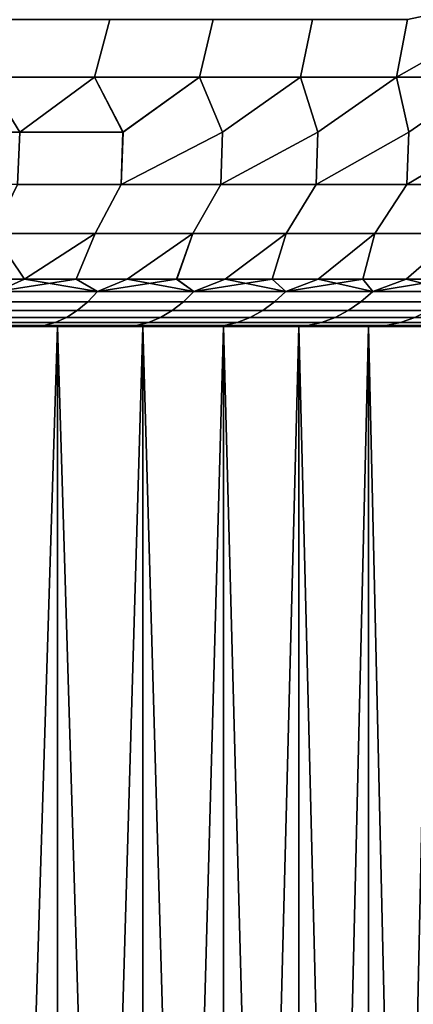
# Model space of a CAD drawing. Header units: metres. Extents: x -109 to 109, y -100 to 58.
# Tile 68 of 256: x -70.21 to -68.12, y 7.4 to 12.63. Entities that reach past the tile are written whole.
import ezdxf

# ---------------------------------------------------------------- set-up
doc = ezdxf.new("R2010")
doc.units = ezdxf.units.M
doc.layers.add('solid_21_062_100_XXX', color=7, linetype='CONTINUOUS')

msp = doc.modelspace()

# ---------------------------------------------------------------- linework, layer by layer
at = {"layer": 'solid_21_062_100_XXX'}
for points in [[(-68.207893, 12.322234, -8.979456), (-68.150215, 12.627393, -9.169042), (-67.757919, 12.711648, -8.858278), (-67.671463, 12.626722, -8.708529)], [(-68.207886, 12.322234, 8.979448), (-67.671463, 12.626722, 8.708529), (-67.757393, 12.711103, 8.857364), (-68.1502, 12.627393, 9.169026)], [(-69.810921, 12.322234, -10.229659), (-70.388741, 12.322234, -10.584997), (-70.299103, 12.627393, -10.739607), (-69.730972, 12.627393, -10.390887)], [(-70.388733, 12.322234, 10.584992), (-69.810913, 12.322234, 10.229654), (-69.730957, 12.627393, 10.390875), (-70.299088, 12.627393, 10.739595)], [(-69.253708, 12.322234, -9.842813), (-69.810921, 12.322234, -10.229659), (-69.730972, 12.627393, -10.390887), (-69.182404, 12.627393, -10.012143)], [(-69.2537, 12.322234, 9.842808), (-69.182381, 12.627393, 10.01213), (-69.730957, 12.627393, 10.390875), (-69.810913, 12.322234, 10.229654)], [(-68.718819, 12.322234, -9.425651), (-69.253708, 12.322234, -9.842813), (-69.182404, 12.627393, -10.012143), (-68.654976, 12.627393, -9.604468)], [(-68.718811, 12.322234, 9.425644), (-68.654953, 12.627393, 9.604454), (-69.182381, 12.627393, 10.01213), (-69.2537, 12.322234, 9.842808)], [(-68.207893, 12.322234, -8.979456), (-68.718819, 12.322234, -9.425651), (-68.654976, 12.627393, -9.604468), (-68.150215, 12.627393, -9.169042)], [(-68.207886, 12.322234, 8.979448), (-68.1502, 12.627393, 9.169026), (-68.654953, 12.627393, 9.604454), (-68.718811, 12.322234, 9.425644)], [(-67.722504, 12.322234, -8.505603), (-68.207893, 12.322234, -8.979456), (-67.671463, 12.626722, -8.708529), (-67.630898, 12.589632, -8.638257)], [(-68.14328, 12.03047, 8.643484), (-67.722496, 12.322234, 8.505595), (-67.671463, 12.626722, 8.708529), (-68.207886, 12.322234, 8.979448)], [(-70.388741, 12.322234, -10.584997), (-70.208595, 12.03047, -10.245141), (-70.775597, 12.03047, -10.572411)], [(-69.810921, 12.322234, -10.229659), (-70.208595, 12.03047, -10.245141), (-70.388741, 12.322234, -10.584997)], [(-70.208763, 12.03047, 10.245244), (-69.810913, 12.322234, 10.229654), (-70.388733, 12.322234, 10.584992)], [(-70.208763, 12.03047, 10.245244), (-69.660423, 12.03047, 9.887611), (-69.810913, 12.322234, 10.229654)], [(-69.810921, 12.322234, -10.229659), (-69.660255, 12.03047, -9.887493), (-70.208595, 12.03047, -10.245141)], [(-69.253708, 12.322234, -9.842813), (-69.660255, 12.03047, -9.887493), (-69.810921, 12.322234, -10.229659)], [(-69.660423, 12.03047, 9.887611), (-69.2537, 12.322234, 9.842808), (-69.810913, 12.322234, 10.229654)], [(-69.670105, 11.753561, 9.625832), (-69.132362, 12.03047, 9.500662), (-69.2537, 12.322234, 9.842808), (-69.660423, 12.03047, 9.887611)], [(-69.253708, 12.322234, -9.842813), (-69.132187, 12.03047, -9.500526), (-69.670105, 11.753561, -9.625832), (-69.660255, 12.03047, -9.887493)], [(-68.718819, 12.322234, -9.425651), (-69.132187, 12.03047, -9.500526), (-69.253708, 12.322234, -9.842813)], [(-69.132362, 12.03047, 9.500662), (-68.718811, 12.322234, 9.425644), (-69.2537, 12.322234, 9.842808)], [(-69.141129, 11.753561, 9.227734), (-68.626144, 12.03047, 9.085543), (-68.718811, 12.322234, 9.425644), (-69.132362, 12.03047, 9.500662)], [(-68.718819, 12.322234, -9.425651), (-68.625969, 12.03047, -9.08539), (-69.141129, 11.753561, -9.227734), (-69.132187, 12.03047, -9.500526)], [(-68.207893, 12.322234, -8.979456), (-68.625969, 12.03047, -9.08539), (-68.718819, 12.322234, -9.425651)], [(-68.626144, 12.03047, 9.085543), (-68.207886, 12.322234, 8.979448), (-68.718811, 12.322234, 9.425644)], [(-68.6353, 11.753561, 8.800601), (-68.14328, 12.03047, 8.643484), (-68.207886, 12.322234, 8.979448), (-68.626144, 12.03047, 9.085543)], [(-68.207893, 12.322234, -8.979456), (-68.143105, 12.03047, -8.643314), (-68.6353, 11.753561, -8.800601), (-68.625969, 12.03047, -9.08539)], [(-67.722504, 12.322234, -8.505603), (-68.143105, 12.03047, -8.643314), (-68.207893, 12.322234, -8.979456)], [(-68.154221, 11.753561, 8.345778), (-67.685181, 12.03047, 8.175797), (-67.722496, 12.322234, 8.505595), (-68.14328, 12.03047, 8.643484)], [(-67.722504, 12.322234, -8.505603), (-67.685013, 12.03047, -8.175611), (-68.154221, 11.753561, -8.345778), (-68.143105, 12.03047, -8.643314)], [(-70.220581, 11.753561, -9.993644), (-70.790802, 11.753561, -10.330011), (-70.775597, 12.03047, -10.572411), (-70.208595, 12.03047, -10.245141)], [(-69.670105, 11.753561, 9.625832), (-69.660423, 12.03047, 9.887611), (-70.208763, 12.03047, 10.245244), (-70.220581, 11.753561, 9.993644)], [(-69.670105, 11.753561, -9.625832), (-70.220581, 11.753561, -9.993644), (-70.208595, 12.03047, -10.245141), (-69.660255, 12.03047, -9.887493)], [(-69.670105, 11.753561, 9.625832), (-69.141129, 11.753561, 9.227734), (-69.132362, 12.03047, 9.500662)], [(-69.141129, 11.753561, -9.227734), (-69.670105, 11.753561, -9.625832), (-69.132187, 12.03047, -9.500526)], [(-69.141129, 11.753561, 9.227734), (-68.6353, 11.753561, 8.800601), (-68.626144, 12.03047, 9.085543)], [(-68.6353, 11.753561, -8.800601), (-69.141129, 11.753561, -9.227734), (-68.625969, 12.03047, -9.08539)], [(-68.6353, 11.753561, 8.800601), (-68.154221, 11.753561, 8.345778), (-68.14328, 12.03047, 8.643484)], [(-68.154221, 11.753561, -8.345778), (-68.6353, 11.753561, -8.800601), (-68.143105, 12.03047, -8.643314)], [(-68.154221, 11.753561, 8.345778), (-67.699402, 11.753561, 7.864698), (-67.685181, 12.03047, 8.175797)], [(-67.699402, 11.753561, -7.864698), (-68.154221, 11.753561, -8.345778), (-67.685013, 12.03047, -8.175611)], [(-69.808403, 11.492891, -9.430928), (-70.347725, 11.492891, -9.791292), (-70.220581, 11.753561, -9.993644), (-69.670105, 11.753561, -9.625832)], [(-70.347725, 11.492891, 9.791292), (-69.808403, 11.492891, 9.430928), (-69.670105, 11.753561, 9.625832), (-70.220581, 11.753561, 9.993644)], [(-69.290131, 11.492891, -9.04089), (-69.808403, 11.492891, -9.430928), (-69.670105, 11.753561, -9.625832), (-69.141129, 11.753561, -9.227734)], [(-69.808403, 11.492891, 9.430928), (-69.290131, 11.492891, 9.04089), (-69.141129, 11.753561, 9.227734), (-69.670105, 11.753561, 9.625832)], [(-68.794548, 11.492891, -8.622407), (-69.290131, 11.492891, -9.04089), (-69.141129, 11.753561, -9.227734), (-68.6353, 11.753561, -8.800601)], [(-69.290131, 11.492891, 9.04089), (-68.794548, 11.492891, 8.622407), (-68.6353, 11.753561, 8.800601), (-69.141129, 11.753561, 9.227734)], [(-68.323204, 11.492891, -8.176794), (-68.794548, 11.492891, -8.622407), (-68.6353, 11.753561, -8.800601), (-68.154221, 11.753561, -8.345778)], [(-68.794548, 11.492891, 8.622407), (-68.323204, 11.492891, 8.176794), (-68.154221, 11.753561, 8.345778), (-68.6353, 11.753561, 8.800601)], [(-67.877594, 11.492891, -7.705453), (-68.323204, 11.492891, -8.176794), (-68.154221, 11.753561, -8.345778), (-67.699402, 11.753561, -7.864698)], [(-68.323204, 11.492891, 8.176794), (-67.877594, 11.492891, 7.705453), (-67.699402, 11.753561, 7.864698), (-68.154221, 11.753561, 8.345778)], [(-70.183281, 11.25, -9.378249), (-70.463959, 11.25, -9.561316), (-70.347725, 11.492891, -9.791292), (-69.808403, 11.492891, -9.430928)], [(-70.33078, 11.186123, 9.379845), (-70.183281, 11.25, 9.378248), (-70.347725, 11.492891, 9.791292), (-70.463959, 11.25, 9.561316)], [(-70.183281, 11.25, 9.378248), (-69.808403, 11.492891, 9.430928), (-70.347725, 11.492891, 9.791292)], [(-69.908142, 11.25, -9.186945), (-70.183281, 11.25, -9.378249), (-69.808403, 11.492891, -9.430928)], [(-70.183281, 11.25, 9.378248), (-69.908142, 11.25, 9.186944), (-69.808403, 11.492891, 9.430928)], [(-69.638794, 11.25, -8.98757), (-69.908142, 11.25, -9.186945), (-69.808403, 11.492891, -9.430928), (-69.290131, 11.492891, -9.04089)], [(-69.908142, 11.25, 9.186944), (-69.638794, 11.25, 8.98757), (-69.290131, 11.492891, 9.04089), (-69.808403, 11.492891, 9.430928)], [(-69.375481, 11.25, -8.780302), (-69.638794, 11.25, -8.98757), (-69.290131, 11.492891, -9.04089)], [(-69.638794, 11.25, 8.98757), (-69.375473, 11.25, 8.780301), (-69.290131, 11.492891, 9.04089)], [(-69.118416, 11.25, -8.565321), (-69.375481, 11.25, -8.780302), (-69.290131, 11.492891, -9.04089), (-68.794548, 11.492891, -8.622407)], [(-69.375473, 11.25, 8.780301), (-69.118416, 11.25, 8.56532), (-68.794548, 11.492891, 8.622407), (-69.290131, 11.492891, 9.04089)], [(-68.867836, 11.25, -8.342816), (-69.118416, 11.25, -8.565321), (-68.794548, 11.492891, -8.622407)], [(-69.118416, 11.25, 8.56532), (-68.867836, 11.25, 8.342816), (-68.794548, 11.492891, 8.622407)], [(-68.623962, 11.25, -8.112985), (-68.867836, 11.25, -8.342816), (-68.794548, 11.492891, -8.622407), (-68.323204, 11.492891, -8.176794)], [(-68.867836, 11.25, 8.342816), (-68.623962, 11.25, 8.112985), (-68.323204, 11.492891, 8.176794), (-68.794548, 11.492891, 8.622407)], [(-68.387001, 11.25, -7.876028), (-68.623962, 11.25, -8.112985), (-68.323204, 11.492891, -8.176794)], [(-68.623962, 11.25, 8.112985), (-68.387001, 11.25, 7.876027), (-68.323204, 11.492891, 8.176794)], [(-68.157173, 11.25, -7.632153), (-68.387001, 11.25, -7.876028), (-68.323204, 11.492891, -8.176794), (-67.877594, 11.492891, -7.705453)], [(-68.387001, 11.25, 7.876027), (-68.157173, 11.25, 7.632153), (-67.877594, 11.492891, 7.705453), (-68.323204, 11.492891, 8.176794)], [(-67.934669, 11.25, -7.381575), (-68.157173, 11.25, -7.632153), (-67.877594, 11.492891, -7.705453)], [(-68.157173, 11.25, 7.632153), (-67.934669, 11.25, 7.381575), (-67.877594, 11.492891, 7.705453)], [(-70.33078, 11.186123, -9.379845), (-70.463959, 11.25, -9.561316), (-70.183281, 11.25, -9.378249)], [(-70.33078, 11.186123, -9.379845), (-70.183281, 11.25, -9.378249), (-69.908142, 11.25, -9.186945)], [(-70.33078, 11.186123, -9.379845), (-69.908142, 11.25, -9.186945), (-69.79583, 11.186123, -9.005267)], [(-69.79583, 11.186123, 9.005267), (-70.183281, 11.25, 9.378248), (-70.33078, 11.186123, 9.379845)], [(-69.79583, 11.186123, 9.005267), (-69.908142, 11.25, 9.186944), (-70.183281, 11.25, 9.378248)], [(-69.79583, 11.186123, -9.005267), (-69.908142, 11.25, -9.186945), (-69.638794, 11.25, -8.98757)], [(-69.79583, 11.186123, 9.005267), (-69.638794, 11.25, 8.98757), (-69.908142, 11.25, 9.186944)], [(-69.79583, 11.186123, -9.005267), (-69.638794, 11.25, -8.98757), (-69.375481, 11.25, -8.780302)], [(-69.79583, 11.186123, -9.005267), (-69.375481, 11.25, -8.780302), (-69.283562, 11.186123, -8.600219)], [(-69.283562, 11.186123, 8.600219), (-69.638794, 11.25, 8.98757), (-69.79583, 11.186123, 9.005267)], [(-69.283562, 11.186123, 8.600219), (-69.375473, 11.25, 8.780301), (-69.638794, 11.25, 8.98757)], [(-69.283562, 11.186123, -8.600219), (-69.375481, 11.25, -8.780302), (-69.118416, 11.25, -8.565321)], [(-69.283562, 11.186123, 8.600219), (-69.118416, 11.25, 8.56532), (-69.375473, 11.25, 8.780301)], [(-69.283562, 11.186123, -8.600219), (-69.118416, 11.25, -8.565321), (-68.867836, 11.25, -8.342816)], [(-69.283562, 11.186123, -8.600219), (-68.867836, 11.25, -8.342816), (-68.795708, 11.186123, -8.16607)], [(-68.795708, 11.186123, 8.16607), (-69.118416, 11.25, 8.56532), (-69.283562, 11.186123, 8.600219)], [(-68.795708, 11.186123, 8.16607), (-68.867836, 11.25, 8.342816), (-69.118416, 11.25, 8.56532)], [(-68.795708, 11.186123, -8.16607), (-68.867836, 11.25, -8.342816), (-68.623962, 11.25, -8.112985)], [(-68.795708, 11.186123, 8.16607), (-68.623962, 11.25, 8.112985), (-68.867836, 11.25, 8.342816)], [(-68.795708, 11.186123, -8.16607), (-68.623962, 11.25, -8.112985), (-68.387001, 11.25, -7.876028)], [(-68.795708, 11.186123, -8.16607), (-68.387001, 11.25, -7.876028), (-68.333931, 11.186123, -7.70429)], [(-68.333931, 11.186123, 7.70429), (-68.623962, 11.25, 8.112985), (-68.795708, 11.186123, 8.16607)], [(-68.333931, 11.186123, 7.70429), (-68.387001, 11.25, 7.876027), (-68.623962, 11.25, 8.112985)], [(-68.333931, 11.186123, -7.70429), (-68.387001, 11.25, -7.876028), (-68.157173, 11.25, -7.632153)], [(-68.333931, 11.186123, 7.70429), (-68.157173, 11.25, 7.632153), (-68.387001, 11.25, 7.876027)], [(-68.333931, 11.186123, -7.70429), (-68.157173, 11.25, -7.632153), (-67.934669, 11.25, -7.381575)], [(-68.333931, 11.186123, -7.70429), (-67.934669, 11.25, -7.381575), (-67.89978, 11.186123, -7.216441)], [(-67.89978, 11.186123, 7.216441), (-68.157173, 11.25, 7.632153), (-68.333931, 11.186123, 7.70429)], [(-67.89978, 11.186123, 7.216441), (-67.934669, 11.25, 7.381575), (-68.157173, 11.25, 7.632153)], [(-69.79583, 11.186123, 9.005267), (-70.33078, 11.186123, 9.379845), (-70.378624, 11.130522, 9.307103), (-69.847816, 11.130522, 8.935431)], [(-70.33078, 11.186123, -9.379845), (-69.79583, 11.186123, -9.005267), (-69.847816, 11.130522, -8.935431), (-70.378624, 11.130522, -9.307103)], [(-69.283562, 11.186123, 8.600219), (-69.79583, 11.186123, 9.005267), (-69.847816, 11.130522, 8.935431), (-69.339523, 11.130522, 8.533523)], [(-69.79583, 11.186123, -9.005267), (-69.283562, 11.186123, -8.600219), (-69.339523, 11.130522, -8.533523), (-69.847816, 11.130522, -8.935431)], [(-68.795708, 11.186123, 8.16607), (-69.283562, 11.186123, 8.600219), (-69.339523, 11.130522, 8.533523), (-68.855461, 11.130522, 8.102741)], [(-69.283562, 11.186123, -8.600219), (-68.795708, 11.186123, -8.16607), (-68.855461, 11.130522, -8.102741), (-69.339523, 11.130522, -8.533523)], [(-68.333931, 11.186123, 7.70429), (-68.795708, 11.186123, 8.16607), (-68.855461, 11.130522, 8.102741), (-68.397263, 11.130522, 7.644542)], [(-68.795708, 11.186123, -8.16607), (-68.333931, 11.186123, -7.70429), (-68.397263, 11.130522, -7.644542), (-68.855461, 11.130522, -8.102741)], [(-67.89978, 11.186123, 7.216441), (-68.333931, 11.186123, 7.70429), (-68.397263, 11.130522, 7.644542), (-67.966476, 11.130522, 7.160476)], [(-68.333931, 11.186123, -7.70429), (-67.89978, 11.186123, -7.216441), (-67.966476, 11.130522, -7.160476), (-68.397263, 11.130522, -7.644542)], [(-69.847816, 11.130522, 8.935431), (-70.378624, 11.130522, 9.307103), (-70.429359, 11.0842, 9.229956), (-69.902962, 11.0842, 8.861364)], [(-70.378624, 11.130522, -9.307103), (-69.847816, 11.130522, -8.935431), (-69.902962, 11.0842, -8.861364), (-70.429359, 11.0842, -9.229956)], [(-69.339523, 11.130522, 8.533523), (-69.847816, 11.130522, 8.935431), (-69.902962, 11.0842, 8.861364), (-69.39888, 11.0842, 8.462789)], [(-69.847816, 11.130522, -8.935431), (-69.339523, 11.130522, -8.533523), (-69.39888, 11.0842, -8.462789), (-69.902962, 11.0842, -8.861364)], [(-68.855461, 11.130522, 8.102741), (-69.339523, 11.130522, 8.533523), (-69.39888, 11.0842, 8.462789), (-68.918823, 11.0842, 8.035577)], [(-69.339523, 11.130522, -8.533523), (-68.855461, 11.130522, -8.102741), (-68.918823, 11.0842, -8.035577), (-69.39888, 11.0842, -8.462789)], [(-68.397263, 11.130522, 7.644542), (-68.855461, 11.130522, 8.102741), (-68.918823, 11.0842, 8.035577), (-68.464424, 11.0842, 7.581176)], [(-68.855461, 11.130522, -8.102741), (-68.397263, 11.130522, -7.644542), (-68.464424, 11.0842, -7.581176), (-68.918823, 11.0842, -8.035577)], [(-67.966476, 11.130522, 7.160476), (-68.397263, 11.130522, 7.644542), (-68.464424, 11.0842, 7.581176), (-68.037209, 11.0842, 7.101122)], [(-68.397263, 11.130522, -7.644542), (-67.966476, 11.130522, -7.160476), (-68.037209, 11.0842, -7.101122), (-68.464424, 11.0842, -7.581176)], [(-69.902962, 11.0842, 8.861364), (-70.429359, 11.0842, 9.229956), (-70.48246, 11.047651, 9.149228), (-69.960655, 11.047651, 8.78386)], [(-70.429359, 11.0842, -9.229956), (-69.902962, 11.0842, -8.861364), (-69.960655, 11.047651, -8.78386), (-70.48246, 11.047651, -9.149228)], [(-69.39888, 11.0842, 8.462789), (-69.902962, 11.0842, 8.861364), (-69.960655, 11.047651, 8.78386), (-69.460983, 11.047651, 8.38877)], [(-69.902962, 11.0842, -8.861364), (-69.39888, 11.0842, -8.462789), (-69.460983, 11.047651, -8.38877), (-69.960655, 11.047651, -8.78386)], [(-68.918823, 11.0842, 8.035577), (-69.39888, 11.0842, 8.462789), (-69.460983, 11.047651, 8.38877), (-68.98513, 11.047651, 7.965296)], [(-69.39888, 11.0842, -8.462789), (-68.918823, 11.0842, -8.035577), (-68.98513, 11.047651, -7.965296), (-69.460983, 11.047651, -8.38877)], [(-68.464424, 11.0842, 7.581176), (-68.918823, 11.0842, 8.035577), (-68.98513, 11.047651, 7.965296), (-68.534706, 11.047651, 7.514869)], [(-68.918823, 11.0842, -8.035577), (-68.464424, 11.0842, -7.581176), (-68.534706, 11.047651, -7.514869), (-68.98513, 11.047651, -7.965296)], [(-68.037209, 11.0842, 7.101122), (-68.464424, 11.0842, 7.581176), (-68.534706, 11.047651, 7.514869), (-68.111229, 11.047651, 7.039014)], [(-68.464424, 11.0842, -7.581176), (-68.037209, 11.0842, -7.101122), (-68.111229, 11.047651, -7.039014), (-68.534706, 11.047651, -7.514869)], [(-70.020302, 11.021266, 8.703745), (-70.537346, 11.021266, 9.065781), (-70.59343, 11.005325, 8.980505), (-70.081253, 11.005325, 8.621875)], [(-70.537346, 11.021266, -9.065781), (-70.020302, 11.021266, -8.703745), (-70.081253, 11.005325, -8.621875), (-70.59343, 11.005325, -8.980505)], [(-69.960655, 11.047651, 8.78386), (-70.48246, 11.047651, 9.149228), (-70.537346, 11.021266, 9.065781), (-70.020302, 11.021266, 8.703745)], [(-70.48246, 11.047651, -9.149228), (-69.960655, 11.047651, -8.78386), (-70.020302, 11.021266, -8.703745), (-70.537346, 11.021266, -9.065781)], [(-69.525185, 11.021266, 8.312259), (-70.020302, 11.021266, 8.703745), (-70.081253, 11.005325, 8.621875), (-69.590797, 11.005325, 8.234071)], [(-70.020302, 11.021266, -8.703745), (-69.525185, 11.021266, -8.312259), (-69.590797, 11.005325, -8.234071), (-70.081253, 11.005325, -8.621875)], [(-69.460983, 11.047651, 8.38877), (-69.960655, 11.047651, 8.78386), (-70.020302, 11.021266, 8.703745), (-69.525185, 11.021266, 8.312259)], [(-69.960655, 11.047651, -8.78386), (-69.460983, 11.047651, -8.38877), (-69.525185, 11.021266, -8.312259), (-70.020302, 11.021266, -8.703745)], [(-69.053673, 11.021266, 7.892647), (-69.525185, 11.021266, 8.312259), (-69.590797, 11.005325, 8.234071), (-69.123718, 11.005325, 7.818405)], [(-69.525185, 11.021266, -8.312259), (-69.053673, 11.021266, -7.892647), (-69.123718, 11.005325, -7.818405), (-69.590797, 11.005325, -8.234071)], [(-68.98513, 11.047651, 7.965296), (-69.460983, 11.047651, 8.38877), (-69.525185, 11.021266, 8.312259), (-69.053673, 11.021266, 7.892647)], [(-69.460983, 11.047651, -8.38877), (-68.98513, 11.047651, -7.965296), (-69.053673, 11.021266, -7.892647), (-69.525185, 11.021266, -8.312259)], [(-68.607353, 11.021266, 7.446328), (-69.053673, 11.021266, 7.892647), (-69.123718, 11.005325, 7.818405), (-68.681595, 11.005325, 7.376285)], [(-69.053673, 11.021266, -7.892647), (-68.607353, 11.021266, -7.446328), (-68.681595, 11.005325, -7.376285), (-69.123718, 11.005325, -7.818405)], [(-68.534706, 11.047651, 7.514869), (-68.98513, 11.047651, 7.965296), (-69.053673, 11.021266, 7.892647), (-68.607353, 11.021266, 7.446328)], [(-68.98513, 11.047651, -7.965296), (-68.534706, 11.047651, -7.514869), (-68.607353, 11.021266, -7.446328), (-69.053673, 11.021266, -7.892647)], [(-68.187744, 11.021266, 6.974813), (-68.607353, 11.021266, 7.446328), (-68.681595, 11.005325, 7.376285), (-68.26593, 11.005325, 6.909205)], [(-68.607353, 11.021266, -7.446328), (-68.187744, 11.021266, -6.974813), (-68.26593, 11.005325, -6.909205), (-68.681595, 11.005325, -7.376285)], [(-68.111229, 11.047651, 7.039014), (-68.534706, 11.047651, 7.514869), (-68.607353, 11.021266, 7.446328), (-68.187744, 11.021266, 6.974813)], [(-68.534706, 11.047651, -7.514869), (-68.111229, 11.047651, -7.039014), (-68.187744, 11.021266, -6.974813), (-68.607353, 11.021266, -7.446328)], [(-67.796257, 11.021266, 6.479698), (-68.187744, 11.021266, 6.974813), (-68.26593, 11.005325, 6.909205), (-67.878128, 11.005325, 6.418747)], [(-68.187744, 11.021266, -6.974813), (-67.796257, 11.021266, -6.479698), (-67.878128, 11.005325, -6.418747), (-68.26593, 11.005325, -6.909205)], [(-67.716141, 11.047651, 6.539341), (-68.111229, 11.047651, 7.039014), (-68.187744, 11.021266, 6.974813), (-67.796257, 11.021266, 6.479698)], [(-68.111229, 11.047651, -7.039014), (-67.716141, 11.047651, -6.539341), (-67.796257, 11.021266, -6.479698), (-68.187744, 11.021266, -6.974813)], [(-70.081253, 11.005325, 8.621875), (-70.59343, 11.005325, 8.980505), (-70.451576, 11, 8.760629), (-70.189789, 11, 8.573986)], [(-70.59343, 11.005325, -8.980505), (-70.081253, 11.005325, -8.621875), (-70.451607, 11, -8.76065)], [(-70.244865, 3.400415, 7.773276), (-70.008453, 3.400415, 7.576962), (-70.008453, 11, 7.576959), (-70.487228, 11, 7.962225)], [(-70.189789, 11, 8.573986), (-70.451576, 11, 8.760629), (-70.487228, 11, 7.962225), (-70.008453, 11, 7.576959)], [(-70.244865, 3.400415, -7.773276), (-70.487213, 3.400415, -7.962217), (-70.487228, 11, -7.962225), (-70.008453, 11, -7.576959)], [(-69.933731, 11, -8.379505), (-70.008453, 11, -7.576959), (-70.487228, 11, -7.962225), (-70.189819, 11, -8.574008)], [(-70.451607, 11, -8.76065), (-70.189819, 11, -8.574008), (-70.487228, 11, -7.962225)], [(-70.081253, 11.005325, -8.621875), (-70.189819, 11, -8.574008), (-70.451607, 11, -8.76065)], [(-70.008453, 3.400415, -7.576962), (-70.244865, 3.400415, -7.773276), (-70.008453, 11, -7.576959)], [(-70.081253, 11.005325, -8.621875), (-69.933731, 11, -8.379505), (-70.189819, 11, -8.574008)], [(-70.081253, 11.005325, 8.621875), (-70.189789, 11, 8.573986), (-69.933701, 11, 8.379482)], [(-69.933701, 11, 8.379482), (-70.189789, 11, 8.573986), (-70.008453, 11, 7.576959)], [(-69.590797, 11.005325, 8.234071), (-70.081253, 11.005325, 8.621875), (-69.933701, 11, 8.379482), (-69.683647, 11, 8.177369)], [(-70.081253, 11.005325, -8.621875), (-69.590797, 11.005325, -8.234071), (-69.933731, 11, -8.379505)], [(-69.778198, 3.400415, 7.373461), (-69.554321, 3.400415, 7.162966), (-69.554306, 11, 7.162951), (-70.008453, 11, 7.576959)], [(-69.683647, 11, 8.177369), (-69.933701, 11, 8.379482), (-70.008453, 11, 7.576959), (-69.554306, 11, 7.162951)], [(-70.008453, 3.400415, 7.576962), (-69.778198, 3.400415, 7.373461), (-70.008453, 11, 7.576959)], [(-69.778198, 3.400415, -7.373461), (-70.008453, 3.400415, -7.576962), (-70.008453, 11, -7.576959), (-69.554306, 11, -7.162951)], [(-69.439842, 11, -7.967825), (-69.554306, 11, -7.162951), (-70.008453, 11, -7.576959), (-69.683678, 11, -8.177393)], [(-69.933731, 11, -8.379505), (-69.683678, 11, -8.177393), (-70.008453, 11, -7.576959)], [(-69.590797, 11.005325, -8.234071), (-69.683678, 11, -8.177393), (-69.933731, 11, -8.379505)], [(-69.554321, 3.400415, -7.162966), (-69.778198, 3.400415, -7.373461), (-69.554306, 11, -7.162951)], [(-69.590797, 11.005325, -8.234071), (-69.439842, 11, -7.967825), (-69.683678, 11, -8.177393)], [(-69.590797, 11.005325, 8.234071), (-69.683647, 11, 8.177369), (-69.439819, 11, 7.9678)], [(-69.439819, 11, 7.9678), (-69.683647, 11, 8.177369), (-69.554306, 11, 7.162951)], [(-69.123718, 11.005325, 7.818405), (-69.590797, 11.005325, 8.234071), (-69.439819, 11, 7.9678), (-69.202393, 11, 7.750933)], [(-69.590797, 11.005325, -8.234071), (-69.123718, 11.005325, -7.818405), (-69.439842, 11, -7.967825)], [(-69.554321, 3.400415, 7.162966), (-69.337036, 3.400415, 6.945676), (-69.554306, 11, 7.162951)], [(-69.337036, 3.400415, -6.945676), (-69.554321, 3.400415, -7.162966), (-69.554306, 11, -7.162951), (-69.126526, 11, -6.721784)], [(-69.337036, 3.400415, 6.945676), (-69.126541, 3.400415, 6.721798), (-69.126526, 11, 6.721784), (-69.554306, 11, 7.162951)], [(-69.202393, 11, 7.750933), (-69.439819, 11, 7.9678), (-69.554306, 11, 7.162951), (-69.126526, 11, 6.721784)], [(-68.97171, 11, -7.527074), (-69.126526, 11, -6.721784), (-69.554306, 11, -7.162951), (-69.202423, 11, -7.750958)], [(-69.439842, 11, -7.967825), (-69.202423, 11, -7.750958), (-69.554306, 11, -7.162951)], [(-69.123718, 11.005325, -7.818405), (-69.202423, 11, -7.750958), (-69.439842, 11, -7.967825)], [(-69.126541, 3.400415, -6.721798), (-69.337036, 3.400415, -6.945676), (-69.126526, 11, -6.721784)], [(-69.123718, 11.005325, -7.818405), (-68.97171, 11, -7.527074), (-69.202423, 11, -7.750958)], [(-69.123718, 11.005325, 7.818405), (-69.202393, 11, 7.750933), (-68.97168, 11, 7.527047)], [(-68.97168, 11, 7.527047), (-69.202393, 11, 7.750933), (-69.126526, 11, 6.721784)], [(-69.126541, 3.400415, 6.721798), (-68.923035, 3.400415, 6.491544), (-69.126526, 11, 6.721784)], [(-68.923035, 3.400415, -6.491544), (-69.126541, 3.400415, -6.721798), (-69.126526, 11, -6.721784), (-68.72673, 11, -6.255141)], [(-68.923035, 3.400415, 6.491544), (-68.726723, 3.400415, 6.255132), (-68.72673, 11, 6.255141), (-69.126526, 11, 6.721784)], [(-68.74778, 11, 7.296236), (-68.97168, 11, 7.527047), (-69.126526, 11, 6.721784), (-68.72673, 11, 6.255141)], [(-68.531021, 11, -7.058851), (-68.72673, 11, -6.255141), (-69.126526, 11, -6.721784), (-68.747803, 11, -7.296264)], [(-68.97171, 11, -7.527074), (-68.747803, 11, -7.296264), (-69.126526, 11, -6.721784)], [(-68.681595, 11.005325, 7.376285), (-69.123718, 11.005325, 7.818405), (-68.97168, 11, 7.527047)], [(-69.123718, 11.005325, -7.818405), (-68.681595, 11.005325, -7.376285), (-68.97171, 11, -7.527074)], [(-68.681595, 11.005325, -7.376285), (-68.747803, 11, -7.296264), (-68.97171, 11, -7.527074)], [(-68.681595, 11.005325, 7.376285), (-68.97168, 11, 7.527047), (-68.74778, 11, 7.296236)], [(-68.726723, 3.400415, -6.255132), (-68.923035, 3.400415, -6.491544), (-68.72673, 11, -6.255141)], [(-68.681595, 11.005325, -7.376285), (-68.26593, 11.005325, -6.909205), (-68.531021, 11, -7.058851), (-68.747803, 11, -7.296264)], [(-68.681595, 11.005325, 7.376285), (-68.74778, 11, 7.296236), (-68.530998, 11, 7.058822)], [(-68.530998, 11, 7.058822), (-68.74778, 11, 7.296236), (-68.72673, 11, 6.255141)], [(-68.537781, 3.400415, 6.012787), (-68.356392, 3.400415, 5.764739), (-68.356407, 11, 5.764756), (-68.72673, 11, 6.255141)], [(-68.321457, 11, 6.814942), (-68.530998, 11, 7.058822), (-68.72673, 11, 6.255141), (-68.356407, 11, 5.764756)], [(-68.726723, 3.400415, 6.255132), (-68.537781, 3.400415, 6.012787), (-68.72673, 11, 6.255141)], [(-68.537781, 3.400415, -6.012787), (-68.726723, 3.400415, -6.255132), (-68.72673, 11, -6.255141), (-68.356407, 11, -5.764756)], [(-68.32148, 11, -6.814971), (-68.356407, 11, -5.764756), (-68.72673, 11, -6.255141), (-68.531021, 11, -7.058851)], [(-68.26593, 11.005325, 6.909205), (-68.681595, 11.005325, 7.376285), (-68.530998, 11, 7.058822)], [(-68.356392, 3.400415, -5.764739), (-68.537781, 3.400415, -6.012787), (-68.356407, 11, -5.764756)], [(-68.26593, 11.005325, -6.909205), (-68.32148, 11, -6.814971), (-68.531021, 11, -7.058851)], [(-68.26593, 11.005325, 6.909205), (-68.530998, 11, 7.058822), (-68.321457, 11, 6.814942)], [(-68.182732, 3.400415, 5.511221), (-68.01696, 3.400415, 5.252477), (-68.016968, 11, 5.252485), (-68.356407, 11, 5.764756)], [(-68.11937, 11, 6.564836), (-68.321457, 11, 6.814942), (-68.356407, 11, 5.764756), (-68.016968, 11, 5.252485)], [(-68.356392, 3.400415, 5.764739), (-68.182732, 3.400415, 5.511221), (-68.356407, 11, 5.764756)], [(-68.182732, 3.400415, -5.511221), (-68.356392, 3.400415, -5.764739), (-68.356407, 11, -5.764756), (-68.016968, 11, -5.252485)], [(-67.92498, 11, -6.30881), (-68.016968, 11, -5.252485), (-68.356407, 11, -5.764756), (-68.119392, 11, -6.564866)], [(-68.32148, 11, -6.814971), (-68.119392, 11, -6.564866), (-68.356407, 11, -5.764756)], [(-68.26593, 11.005325, -6.909205), (-67.878128, 11.005325, -6.418747), (-68.119392, 11, -6.564866), (-68.32148, 11, -6.814971)], [(-68.26593, 11.005325, 6.909205), (-68.321457, 11, 6.814942), (-68.11937, 11, 6.564836)], [(-67.878128, 11.005325, 6.418747), (-68.26593, 11.005325, 6.909205), (-68.11937, 11, 6.564836)], [(-68.01696, 3.400415, -5.252477), (-68.182732, 3.400415, -5.511221), (-68.016968, 11, -5.252485)], [(-67.878128, 11.005325, -6.418747), (-67.92498, 11, -6.30881), (-68.119392, 11, -6.564866)]]:
    msp.add_3dface(points, dxfattribs=at)

doc.saveas('drawing.dxf')
